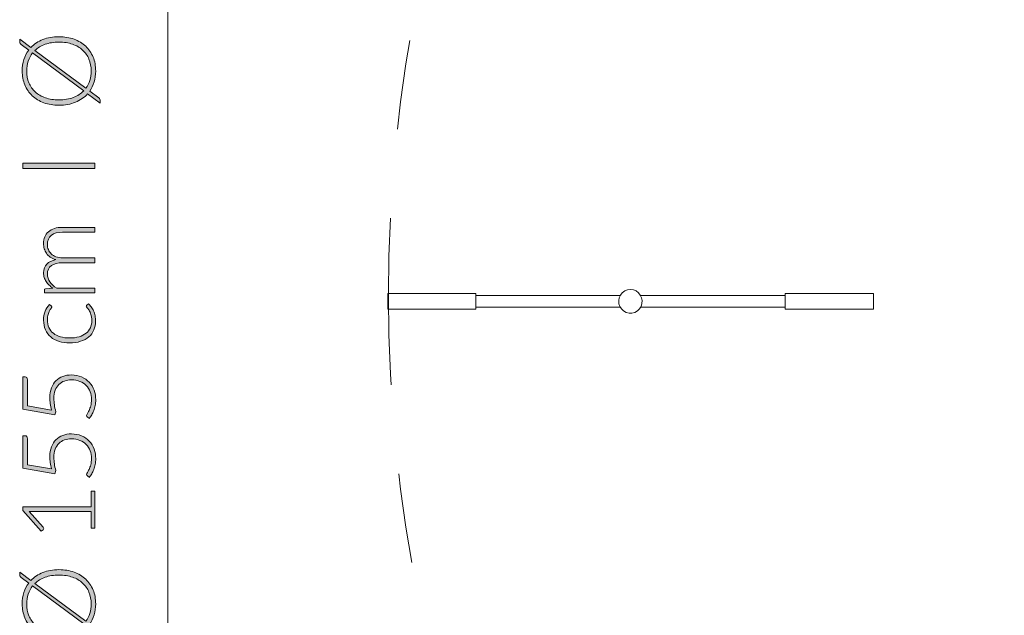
# Model space of a CAD drawing. Header units: inches. Extents: x 8 to 203, y -241 to -15.
# Tile 2 of 23: x 10 to 35, y -210 to -195. Entities that reach past the tile are written whole.
import ezdxf

# ---------------------------------------------------------------- set-up
doc = ezdxf.new("R2010")
doc.units = ezdxf.units.IN
doc.header["$MEASUREMENT"] = 0
doc.linetypes.add('AI-Linetype-4', pattern=[4.506413, 2.253206, -2.253206])
doc.layers.add('Capa 1', color=7, linetype='Continuous')

# ---------------------------------------------------------------- blocks, each defined once
blk = doc.blocks.new('block 5')
at = {"layer": 'Capa 1'}
h = blk.add_hatch(color=250, dxfattribs=at)
h.dxf.hatch_style = 2
edge = h.paths.add_edge_path()
edge.add_spline(control_points=[(10.874, -195.474), (11.014, -195.474), (11.141, -195.495), (11.254, -195.537), (11.368, -195.579), (11.466, -195.637), (11.547, -195.713), (11.627, -195.79), (11.69, -195.881), (11.733, -195.986), (11.777, -196.092), (11.799, -196.209), (11.799, -196.338), (11.799, -196.437), (11.786, -196.528), (11.76, -196.613), (11.734, -196.698), (11.697, -196.775), (11.648, -196.844), (11.648, -196.844), (11.874, -197.012), (11.874, -197.012), (11.888, -197.023), (11.899, -197.035), (11.905, -197.049), (11.911, -197.062), (11.915, -197.077), (11.915, -197.091), (11.915, -197.091), (11.915, -197.148), (11.915, -197.148), (11.915, -197.148), (11.596, -196.911), (11.596, -196.911), (11.514, -197.003), (11.412, -197.074), (11.29, -197.125), (11.169, -197.176), (11.03, -197.201), (10.874, -197.201), (10.735, -197.201), (10.608, -197.18), (10.494, -197.138), (10.38, -197.095), (10.283, -197.037), (10.202, -196.96), (10.121, -196.884), (10.059, -196.794), (10.015, -196.688), (9.97, -196.582), (9.948, -196.466), (9.948, -196.338), (9.948, -196.235), (9.962, -196.139), (9.991, -196.05), (10.019, -195.961), (10.061, -195.881), (10.114, -195.811), (10.114, -195.811), (9.924, -195.668), (9.924, -195.668), (9.91, -195.659), (9.9, -195.649), (9.894, -195.641), (9.888, -195.634), (9.885, -195.621), (9.885, -195.604), (9.885, -195.604), (9.885, -195.534), (9.885, -195.534), (9.885, -195.534), (10.17, -195.746), (10.17, -195.746), (10.252, -195.659), (10.352, -195.593), (10.47, -195.545), (10.589, -195.497), (10.724, -195.474), (10.874, -195.474)], knot_values=[0, 0, 0, 0, 1, 1, 1, 2, 2, 2, 3, 3, 3, 4, 4, 4, 5, 5, 5, 6, 6, 6, 7, 7, 7, 8, 8, 8, 9, 9, 9, 10, 10, 10, 11, 11, 11, 12, 12, 12, 13, 13, 13, 14, 14, 14, 15, 15, 15, 16, 16, 16, 17, 17, 17, 18, 18, 18, 19, 19, 19, 20, 20, 20, 21, 21, 21, 22, 22, 22, 23, 23, 23, 24, 24, 24, 25, 25, 25, 26, 26, 26, 26], degree=3, periodic=1)
edge = h.paths.add_edge_path()
edge.add_spline(control_points=[(10.874, -197.067), (11.01, -197.067), (11.131, -197.046), (11.235, -197.006), (11.34, -196.966), (11.427, -196.91), (11.497, -196.838), (11.497, -196.838), (10.211, -195.883), (10.211, -195.883), (10.162, -195.943), (10.125, -196.011), (10.099, -196.088), (10.073, -196.164), (10.061, -196.248), (10.061, -196.338), (10.061, -196.446), (10.079, -196.544), (10.116, -196.634), (10.153, -196.723), (10.207, -196.8), (10.277, -196.864), (10.347, -196.929), (10.432, -196.978), (10.533, -197.013), (10.634, -197.049), (10.747, -197.067), (10.874, -197.067)], knot_values=[0, 0, 0, 0, 1, 1, 1, 2, 2, 2, 3, 3, 3, 4, 4, 4, 5, 5, 5, 6, 6, 6, 7, 7, 7, 8, 8, 8, 9, 9, 9, 9], degree=3, periodic=1)
edge = h.paths.add_edge_path()
edge.add_spline(control_points=[(10.874, -195.61), (10.744, -195.61), (10.628, -195.628), (10.527, -195.665), (10.425, -195.701), (10.339, -195.753), (10.269, -195.82), (10.269, -195.82), (11.552, -196.774), (11.552, -196.774), (11.596, -196.715), (11.629, -196.649), (11.651, -196.576), (11.674, -196.503), (11.685, -196.423), (11.685, -196.338), (11.685, -196.229), (11.667, -196.129), (11.63, -196.04), (11.594, -195.95), (11.54, -195.874), (11.47, -195.81), (11.4, -195.746), (11.315, -195.697), (11.215, -195.662), (11.115, -195.627), (11.001, -195.61), (10.874, -195.61)], knot_values=[0, 0, 0, 0, 1, 1, 1, 2, 2, 2, 3, 3, 3, 4, 4, 4, 5, 5, 5, 6, 6, 6, 7, 7, 7, 8, 8, 8, 9, 9, 9, 9], degree=3, periodic=1)
h = blk.add_hatch(color=250, dxfattribs=at)
h.dxf.hatch_style = 2
h.paths.add_polyline_path([(11.78, -198.664), (11.78, -198.796), (9.968, -198.796), (9.968, -198.664)])
h = blk.add_hatch(color=250, dxfattribs=at)
h.dxf.hatch_style = 2
edge = h.paths.add_edge_path()
edge.add_spline(control_points=[(11.78, -201.931), (11.78, -201.931), (10.506, -201.931), (10.506, -201.931), (10.506, -201.931), (10.506, -201.864), (10.506, -201.864), (10.506, -201.842), (10.517, -201.829), (10.538, -201.825), (10.538, -201.825), (10.723, -201.814), (10.723, -201.814), (10.688, -201.79), (10.656, -201.763), (10.626, -201.734), (10.597, -201.707), (10.573, -201.677), (10.552, -201.644), (10.531, -201.612), (10.514, -201.578), (10.503, -201.542), (10.491, -201.506), (10.486, -201.468), (10.486, -201.427), (10.486, -201.334), (10.513, -201.26), (10.567, -201.205), (10.621, -201.149), (10.697, -201.112), (10.793, -201.092), (10.74, -201.076), (10.694, -201.055), (10.656, -201.028), (10.617, -201), (10.586, -200.968), (10.561, -200.932), (10.535, -200.897), (10.516, -200.857), (10.504, -200.815), (10.492, -200.773), (10.486, -200.73), (10.486, -200.686), (10.486, -200.622), (10.496, -200.566), (10.517, -200.516), (10.538, -200.465), (10.569, -200.423), (10.61, -200.387), (10.651, -200.352), (10.701, -200.325), (10.761, -200.306), (10.821, -200.287), (10.889, -200.278), (10.966, -200.278), (10.966, -200.278), (11.78, -200.278), (11.78, -200.278), (11.78, -200.278), (11.78, -200.399), (11.78, -200.399), (11.78, -200.399), (10.966, -200.399), (10.966, -200.399), (10.841, -200.399), (10.746, -200.426), (10.681, -200.48), (10.616, -200.533), (10.583, -200.611), (10.583, -200.711), (10.583, -200.755), (10.591, -200.797), (10.607, -200.838), (10.624, -200.879), (10.648, -200.915), (10.68, -200.946), (10.712, -200.977), (10.751, -201.001), (10.799, -201.02), (10.847, -201.038), (10.903, -201.048), (10.966, -201.048), (10.966, -201.048), (11.78, -201.048), (11.78, -201.048), (11.78, -201.048), (11.78, -201.169), (11.78, -201.169), (11.78, -201.169), (10.966, -201.169), (10.966, -201.169), (10.842, -201.169), (10.747, -201.194), (10.682, -201.243), (10.616, -201.293), (10.583, -201.364), (10.583, -201.46), (10.583, -201.528), (10.604, -201.593), (10.645, -201.652), (10.687, -201.71), (10.744, -201.763), (10.817, -201.809), (10.817, -201.809), (11.78, -201.809), (11.78, -201.809), (11.78, -201.809), (11.78, -201.931), (11.78, -201.931)], knot_values=[0, 0, 0, 0, 1, 1, 1, 2, 2, 2, 3, 3, 3, 4, 4, 4, 5, 5, 5, 6, 6, 6, 7, 7, 7, 8, 8, 8, 9, 9, 9, 10, 10, 10, 11, 11, 11, 12, 12, 12, 13, 13, 13, 14, 14, 14, 15, 15, 15, 16, 16, 16, 17, 17, 17, 18, 18, 18, 19, 19, 19, 20, 20, 20, 21, 21, 21, 22, 22, 22, 23, 23, 23, 24, 24, 24, 25, 25, 25, 26, 26, 26, 27, 27, 27, 28, 28, 28, 29, 29, 29, 30, 30, 30, 31, 31, 31, 32, 32, 32, 33, 33, 33, 34, 34, 34, 35, 35, 35, 36, 36, 36, 36], degree=3, periodic=1)
h = blk.add_hatch(color=250, dxfattribs=at)
h.dxf.hatch_style = 2
edge = h.paths.add_edge_path()
edge.add_spline(control_points=[(10.676, -202.257), (10.681, -202.262), (10.684, -202.266), (10.687, -202.269), (10.69, -202.273), (10.692, -202.279), (10.692, -202.285), (10.692, -202.294), (10.686, -202.306), (10.675, -202.321), (10.663, -202.335), (10.651, -202.355), (10.637, -202.38), (10.623, -202.405), (10.611, -202.436), (10.599, -202.473), (10.587, -202.51), (10.582, -202.555), (10.582, -202.608), (10.582, -202.681), (10.595, -202.747), (10.621, -202.803), (10.647, -202.86), (10.684, -202.908), (10.733, -202.946), (10.781, -202.986), (10.84, -203.015), (10.91, -203.035), (10.978, -203.056), (11.056, -203.066), (11.142, -203.066), (11.232, -203.066), (11.312, -203.056), (11.381, -203.035), (11.45, -203.014), (11.508, -202.984), (11.556, -202.946), (11.603, -202.908), (11.639, -202.861), (11.664, -202.807), (11.689, -202.751), (11.701, -202.692), (11.701, -202.625), (11.701, -202.563), (11.694, -202.512), (11.679, -202.47), (11.664, -202.429), (11.649, -202.395), (11.632, -202.368), (11.614, -202.341), (11.599, -202.319), (11.584, -202.304), (11.57, -202.288), (11.562, -202.275), (11.562, -202.266), (11.562, -202.255), (11.567, -202.246), (11.575, -202.24), (11.575, -202.24), (11.616, -202.207), (11.616, -202.207), (11.642, -202.227), (11.666, -202.252), (11.688, -202.282), (11.71, -202.311), (11.73, -202.345), (11.746, -202.383), (11.762, -202.42), (11.774, -202.461), (11.783, -202.505), (11.792, -202.549), (11.797, -202.595), (11.797, -202.643), (11.797, -202.724), (11.782, -202.798), (11.753, -202.864), (11.723, -202.932), (11.681, -202.989), (11.624, -203.037), (11.569, -203.086), (11.5, -203.124), (11.419, -203.15), (11.338, -203.177), (11.246, -203.19), (11.142, -203.19), (11.045, -203.19), (10.956, -203.178), (10.876, -203.152), (10.796, -203.126), (10.727, -203.089), (10.669, -203.04), (10.611, -202.991), (10.566, -202.931), (10.534, -202.86), (10.502, -202.788), (10.486, -202.707), (10.486, -202.614), (10.486, -202.532), (10.499, -202.458), (10.525, -202.393), (10.552, -202.329), (10.588, -202.273), (10.633, -202.225), (10.633, -202.225), (10.676, -202.257), (10.676, -202.257)], knot_values=[0, 0, 0, 0, 1, 1, 1, 2, 2, 2, 3, 3, 3, 4, 4, 4, 5, 5, 5, 6, 6, 6, 7, 7, 7, 8, 8, 8, 9, 9, 9, 10, 10, 10, 11, 11, 11, 12, 12, 12, 13, 13, 13, 14, 14, 14, 15, 15, 15, 16, 16, 16, 17, 17, 17, 18, 18, 18, 19, 19, 19, 20, 20, 20, 21, 21, 21, 22, 22, 22, 23, 23, 23, 24, 24, 24, 25, 25, 25, 26, 26, 26, 27, 27, 27, 28, 28, 28, 29, 29, 29, 30, 30, 30, 31, 31, 31, 32, 32, 32, 33, 33, 33, 34, 34, 34, 35, 35, 35, 35], degree=3, periodic=1)
h = blk.add_hatch(color=250, dxfattribs=at)
h.dxf.hatch_style = 2
edge = h.paths.add_edge_path()
edge.add_spline(control_points=[(10.021, -204.046), (10.038, -204.046), (10.052, -204.052), (10.064, -204.063), (10.076, -204.074), (10.081, -204.093), (10.081, -204.118), (10.081, -204.118), (10.081, -204.773), (10.081, -204.773), (10.081, -204.773), (10.685, -204.882), (10.685, -204.882), (10.671, -204.825), (10.661, -204.77), (10.654, -204.719), (10.648, -204.668), (10.644, -204.619), (10.644, -204.572), (10.644, -204.478), (10.658, -204.395), (10.685, -204.324), (10.712, -204.252), (10.749, -204.192), (10.798, -204.144), (10.846, -204.096), (10.903, -204.059), (10.97, -204.034), (11.036, -204.01), (11.109, -203.997), (11.187, -203.997), (11.283, -203.997), (11.368, -204.014), (11.444, -204.047), (11.52, -204.081), (11.584, -204.125), (11.637, -204.183), (11.69, -204.239), (11.73, -204.305), (11.758, -204.382), (11.787, -204.457), (11.8, -204.538), (11.8, -204.624), (11.8, -204.674), (11.796, -204.721), (11.787, -204.767), (11.778, -204.812), (11.766, -204.854), (11.751, -204.895), (11.736, -204.935), (11.719, -204.971), (11.7, -205.005), (11.68, -205.038), (11.66, -205.068), (11.639, -205.093), (11.639, -205.093), (11.589, -205.058), (11.589, -205.058), (11.577, -205.049), (11.57, -205.036), (11.57, -205.02), (11.57, -205.009), (11.577, -204.993), (11.589, -204.972), (11.602, -204.951), (11.616, -204.925), (11.632, -204.892), (11.647, -204.858), (11.661, -204.82), (11.674, -204.775), (11.687, -204.73), (11.693, -204.678), (11.693, -204.618), (11.693, -204.548), (11.682, -204.483), (11.659, -204.422), (11.636, -204.362), (11.604, -204.309), (11.561, -204.265), (11.519, -204.219), (11.466, -204.185), (11.403, -204.159), (11.34, -204.134), (11.269, -204.121), (11.19, -204.121), (11.125, -204.121), (11.065, -204.131), (11.011, -204.15), (10.956, -204.169), (10.909, -204.198), (10.87, -204.237), (10.832, -204.276), (10.801, -204.325), (10.78, -204.384), (10.758, -204.444), (10.747, -204.514), (10.747, -204.594), (10.747, -204.643), (10.751, -204.694), (10.758, -204.749), (10.766, -204.803), (10.778, -204.861), (10.796, -204.923), (10.796, -204.923), (10.771, -205.002), (10.771, -205.002), (10.771, -205.002), (9.968, -204.861), (9.968, -204.861), (9.968, -204.861), (9.968, -204.046), (9.968, -204.046), (9.968, -204.046), (10.021, -204.046), (10.021, -204.046)], knot_values=[0, 0, 0, 0, 1, 1, 1, 2, 2, 2, 3, 3, 3, 4, 4, 4, 5, 5, 5, 6, 6, 6, 7, 7, 7, 8, 8, 8, 9, 9, 9, 10, 10, 10, 11, 11, 11, 12, 12, 12, 13, 13, 13, 14, 14, 14, 15, 15, 15, 16, 16, 16, 17, 17, 17, 18, 18, 18, 19, 19, 19, 20, 20, 20, 21, 21, 21, 22, 22, 22, 23, 23, 23, 24, 24, 24, 25, 25, 25, 26, 26, 26, 27, 27, 27, 28, 28, 28, 29, 29, 29, 30, 30, 30, 31, 31, 31, 32, 32, 32, 33, 33, 33, 34, 34, 34, 35, 35, 35, 36, 36, 36, 37, 37, 37, 38, 38, 38, 38], degree=3, periodic=1)
h = blk.add_hatch(color=250, dxfattribs=at)
h.dxf.hatch_style = 2
edge = h.paths.add_edge_path()
edge.add_spline(control_points=[(10.021, -205.531), (10.038, -205.531), (10.052, -205.537), (10.064, -205.548), (10.076, -205.56), (10.081, -205.578), (10.081, -205.603), (10.081, -205.603), (10.081, -206.259), (10.081, -206.259), (10.081, -206.259), (10.685, -206.367), (10.685, -206.367), (10.671, -206.31), (10.661, -206.256), (10.654, -206.205), (10.648, -206.153), (10.644, -206.104), (10.644, -206.057), (10.644, -205.964), (10.658, -205.88), (10.685, -205.809), (10.712, -205.737), (10.749, -205.677), (10.798, -205.629), (10.846, -205.581), (10.903, -205.544), (10.97, -205.519), (11.036, -205.495), (11.109, -205.483), (11.187, -205.483), (11.283, -205.483), (11.368, -205.499), (11.444, -205.532), (11.52, -205.565), (11.584, -205.611), (11.637, -205.667), (11.69, -205.724), (11.73, -205.791), (11.758, -205.867), (11.787, -205.942), (11.8, -206.023), (11.8, -206.108), (11.8, -206.159), (11.796, -206.207), (11.787, -206.252), (11.778, -206.297), (11.766, -206.34), (11.751, -206.38), (11.736, -206.42), (11.719, -206.457), (11.7, -206.49), (11.68, -206.523), (11.66, -206.553), (11.639, -206.578), (11.639, -206.578), (11.589, -206.542), (11.589, -206.542), (11.577, -206.534), (11.57, -206.522), (11.57, -206.505), (11.57, -206.494), (11.577, -206.478), (11.589, -206.458), (11.602, -206.436), (11.616, -206.409), (11.632, -206.377), (11.647, -206.344), (11.661, -206.305), (11.674, -206.26), (11.687, -206.215), (11.693, -206.163), (11.693, -206.104), (11.693, -206.033), (11.682, -205.968), (11.659, -205.908), (11.636, -205.847), (11.604, -205.794), (11.561, -205.749), (11.519, -205.705), (11.466, -205.669), (11.403, -205.645), (11.34, -205.619), (11.269, -205.607), (11.19, -205.607), (11.125, -205.607), (11.065, -205.616), (11.011, -205.636), (10.956, -205.655), (10.909, -205.684), (10.87, -205.722), (10.832, -205.761), (10.801, -205.811), (10.78, -205.87), (10.758, -205.929), (10.747, -205.999), (10.747, -206.079), (10.747, -206.128), (10.751, -206.179), (10.758, -206.234), (10.766, -206.289), (10.778, -206.347), (10.796, -206.408), (10.796, -206.408), (10.771, -206.487), (10.771, -206.487), (10.771, -206.487), (9.968, -206.345), (9.968, -206.345), (9.968, -206.345), (9.968, -205.531), (9.968, -205.531), (9.968, -205.531), (10.021, -205.531), (10.021, -205.531)], knot_values=[0, 0, 0, 0, 1, 1, 1, 2, 2, 2, 3, 3, 3, 4, 4, 4, 5, 5, 5, 6, 6, 6, 7, 7, 7, 8, 8, 8, 9, 9, 9, 10, 10, 10, 11, 11, 11, 12, 12, 12, 13, 13, 13, 14, 14, 14, 15, 15, 15, 16, 16, 16, 17, 17, 17, 18, 18, 18, 19, 19, 19, 20, 20, 20, 21, 21, 21, 22, 22, 22, 23, 23, 23, 24, 24, 24, 25, 25, 25, 26, 26, 26, 27, 27, 27, 28, 28, 28, 29, 29, 29, 30, 30, 30, 31, 31, 31, 32, 32, 32, 33, 33, 33, 34, 34, 34, 35, 35, 35, 36, 36, 36, 37, 37, 37, 38, 38, 38, 38], degree=3, periodic=1)
h = blk.add_hatch(color=250, dxfattribs=at)
h.dxf.hatch_style = 2
edge = h.paths.add_edge_path()
edge.add_spline(control_points=[(11.687, -207.858), (11.687, -207.858), (11.687, -207.442), (11.687, -207.442), (11.687, -207.442), (10.216, -207.442), (10.216, -207.442), (10.187, -207.442), (10.156, -207.44), (10.123, -207.437), (10.123, -207.437), (10.478, -207.837), (10.478, -207.837), (10.486, -207.845), (10.49, -207.856), (10.49, -207.867), (10.49, -207.882), (10.485, -207.894), (10.474, -207.901), (10.474, -207.901), (10.423, -207.938), (10.423, -207.938), (10.423, -207.938), (9.961, -207.415), (9.961, -207.415), (9.961, -207.415), (9.961, -207.32), (9.961, -207.32), (9.961, -207.32), (11.687, -207.32), (11.687, -207.32), (11.687, -207.32), (11.687, -206.924), (11.687, -206.924), (11.687, -206.924), (11.78, -206.924), (11.78, -206.924), (11.78, -206.924), (11.78, -207.858), (11.78, -207.858), (11.78, -207.858), (11.687, -207.858), (11.687, -207.858)], knot_values=[0, 0, 0, 0, 1, 1, 1, 2, 2, 2, 3, 3, 3, 4, 4, 4, 5, 5, 5, 6, 6, 6, 7, 7, 7, 8, 8, 8, 9, 9, 9, 10, 10, 10, 11, 11, 11, 12, 12, 12, 13, 13, 13, 14, 14, 14, 14], degree=3, periodic=1)
h = blk.add_hatch(color=250, dxfattribs=at)
h.dxf.hatch_style = 2
edge = h.paths.add_edge_path()
edge.add_spline(control_points=[(10.874, -208.904), (11.014, -208.904), (11.141, -208.926), (11.254, -208.967), (11.368, -209.009), (11.466, -209.068), (11.547, -209.144), (11.627, -209.22), (11.69, -209.311), (11.733, -209.417), (11.777, -209.522), (11.799, -209.64), (11.799, -209.769), (11.799, -209.867), (11.786, -209.959), (11.76, -210.043), (11.734, -210.129), (11.697, -210.205), (11.648, -210.275), (11.648, -210.275), (11.874, -210.442), (11.874, -210.442), (11.888, -210.453), (11.899, -210.466), (11.905, -210.479), (11.911, -210.493), (11.915, -210.507), (11.915, -210.522), (11.915, -210.522), (11.915, -210.578), (11.915, -210.578), (11.915, -210.578), (11.596, -210.341), (11.596, -210.341), (11.514, -210.433), (11.412, -210.505), (11.29, -210.556), (11.169, -210.606), (11.03, -210.632), (10.874, -210.632), (10.735, -210.632), (10.608, -210.611), (10.494, -210.568), (10.38, -210.526), (10.283, -210.467), (10.202, -210.391), (10.121, -210.316), (10.059, -210.225), (10.015, -210.118), (9.97, -210.012), (9.948, -209.896), (9.948, -209.769), (9.948, -209.666), (9.962, -209.569), (9.991, -209.481), (10.019, -209.392), (10.061, -209.312), (10.114, -209.241), (10.114, -209.241), (9.924, -209.099), (9.924, -209.099), (9.91, -209.089), (9.9, -209.08), (9.894, -209.073), (9.888, -209.065), (9.885, -209.053), (9.885, -209.035), (9.885, -209.035), (9.885, -208.965), (9.885, -208.965), (9.885, -208.965), (10.17, -209.176), (10.17, -209.176), (10.252, -209.09), (10.352, -209.023), (10.47, -208.976), (10.589, -208.929), (10.724, -208.904), (10.874, -208.904)], knot_values=[0, 0, 0, 0, 1, 1, 1, 2, 2, 2, 3, 3, 3, 4, 4, 4, 5, 5, 5, 6, 6, 6, 7, 7, 7, 8, 8, 8, 9, 9, 9, 10, 10, 10, 11, 11, 11, 12, 12, 12, 13, 13, 13, 14, 14, 14, 15, 15, 15, 16, 16, 16, 17, 17, 17, 18, 18, 18, 19, 19, 19, 20, 20, 20, 21, 21, 21, 22, 22, 22, 23, 23, 23, 24, 24, 24, 25, 25, 25, 26, 26, 26, 26], degree=3, periodic=1)
edge = h.paths.add_edge_path()
edge.add_spline(control_points=[(10.874, -210.497), (11.01, -210.497), (11.131, -210.477), (11.235, -210.437), (11.34, -210.397), (11.427, -210.341), (11.497, -210.268), (11.497, -210.268), (10.211, -209.313), (10.211, -209.313), (10.162, -209.374), (10.125, -209.443), (10.099, -209.518), (10.073, -209.595), (10.061, -209.678), (10.061, -209.769), (10.061, -209.877), (10.079, -209.975), (10.116, -210.064), (10.153, -210.154), (10.207, -210.23), (10.277, -210.295), (10.347, -210.359), (10.432, -210.409), (10.533, -210.444), (10.634, -210.479), (10.747, -210.497), (10.874, -210.497)], knot_values=[0, 0, 0, 0, 1, 1, 1, 2, 2, 2, 3, 3, 3, 4, 4, 4, 5, 5, 5, 6, 6, 6, 7, 7, 7, 8, 8, 8, 9, 9, 9, 9], degree=3, periodic=1)
edge = h.paths.add_edge_path()
edge.add_spline(control_points=[(10.874, -209.04), (10.744, -209.04), (10.628, -209.059), (10.527, -209.095), (10.425, -209.132), (10.339, -209.184), (10.269, -209.25), (10.269, -209.25), (11.552, -210.205), (11.552, -210.205), (11.596, -210.145), (11.629, -210.079), (11.651, -210.006), (11.674, -209.934), (11.685, -209.855), (11.685, -209.769), (11.685, -209.66), (11.667, -209.56), (11.63, -209.471), (11.594, -209.381), (11.54, -209.305), (11.47, -209.241), (11.4, -209.177), (11.315, -209.128), (11.215, -209.093), (11.115, -209.058), (11.001, -209.04), (10.874, -209.04)], knot_values=[0, 0, 0, 0, 1, 1, 1, 2, 2, 2, 3, 3, 3, 4, 4, 4, 5, 5, 5, 6, 6, 6, 7, 7, 7, 8, 8, 8, 9, 9, 9, 9], degree=3, periodic=1)
at = {"layer": 'Capa 1', "lineweight": 0}
blk.add_lwpolyline([(11.78, -198.664), (11.78, -198.796), (9.968, -198.796), (9.968, -198.664), (11.78, -198.664)], dxfattribs=at)
for points, knots in [([(10.874, -195.474), (11.014, -195.474), (11.141, -195.495), (11.254, -195.537), (11.368, -195.579), (11.466, -195.637), (11.547, -195.713), (11.627, -195.79), (11.69, -195.881), (11.733, -195.986), (11.777, -196.092), (11.799, -196.209), (11.799, -196.338), (11.799, -196.437), (11.786, -196.528), (11.76, -196.613), (11.734, -196.698), (11.697, -196.775), (11.648, -196.844), (11.648, -196.844), (11.874, -197.012), (11.874, -197.012), (11.888, -197.023), (11.899, -197.035), (11.905, -197.049), (11.911, -197.062), (11.915, -197.077), (11.915, -197.091), (11.915, -197.091), (11.915, -197.148), (11.915, -197.148), (11.915, -197.148), (11.596, -196.911), (11.596, -196.911), (11.514, -197.003), (11.412, -197.074), (11.29, -197.125), (11.169, -197.176), (11.03, -197.201), (10.874, -197.201), (10.735, -197.201), (10.608, -197.18), (10.494, -197.138), (10.38, -197.095), (10.283, -197.037), (10.202, -196.96), (10.121, -196.884), (10.059, -196.794), (10.015, -196.688), (9.97, -196.582), (9.948, -196.466), (9.948, -196.338), (9.948, -196.235), (9.962, -196.139), (9.991, -196.05), (10.019, -195.961), (10.061, -195.881), (10.114, -195.811), (10.114, -195.811), (9.924, -195.668), (9.924, -195.668), (9.91, -195.659), (9.9, -195.649), (9.894, -195.641), (9.888, -195.634), (9.885, -195.621), (9.885, -195.604), (9.885, -195.604), (9.885, -195.534), (9.885, -195.534), (9.885, -195.534), (10.17, -195.746), (10.17, -195.746), (10.252, -195.659), (10.352, -195.593), (10.47, -195.545), (10.589, -195.497), (10.724, -195.474), (10.874, -195.474)], [0, 0, 0, 0, 1, 1, 1, 2, 2, 2, 3, 3, 3, 4, 4, 4, 5, 5, 5, 6, 6, 6, 7, 7, 7, 8, 8, 8, 9, 9, 9, 10, 10, 10, 11, 11, 11, 12, 12, 12, 13, 13, 13, 14, 14, 14, 15, 15, 15, 16, 16, 16, 17, 17, 17, 18, 18, 18, 19, 19, 19, 20, 20, 20, 21, 21, 21, 22, 22, 22, 23, 23, 23, 24, 24, 24, 25, 25, 25, 26, 26, 26, 26]), ([(10.874, -195.61), (10.744, -195.61), (10.628, -195.628), (10.527, -195.665), (10.425, -195.701), (10.339, -195.753), (10.269, -195.82), (10.269, -195.82), (11.552, -196.774), (11.552, -196.774), (11.596, -196.715), (11.629, -196.649), (11.651, -196.576), (11.674, -196.503), (11.685, -196.423), (11.685, -196.338), (11.685, -196.229), (11.667, -196.129), (11.63, -196.04), (11.594, -195.95), (11.54, -195.874), (11.47, -195.81), (11.4, -195.746), (11.315, -195.697), (11.215, -195.662), (11.115, -195.627), (11.001, -195.61), (10.874, -195.61)], [0, 0, 0, 0, 1, 1, 1, 2, 2, 2, 3, 3, 3, 4, 4, 4, 5, 5, 5, 6, 6, 6, 7, 7, 7, 8, 8, 8, 9, 9, 9, 9]), ([(10.874, -197.067), (11.01, -197.067), (11.131, -197.046), (11.235, -197.006), (11.34, -196.966), (11.427, -196.91), (11.497, -196.838), (11.497, -196.838), (10.211, -195.883), (10.211, -195.883), (10.162, -195.943), (10.125, -196.011), (10.099, -196.088), (10.073, -196.164), (10.061, -196.248), (10.061, -196.338), (10.061, -196.446), (10.079, -196.544), (10.116, -196.634), (10.153, -196.723), (10.207, -196.8), (10.277, -196.864), (10.347, -196.929), (10.432, -196.978), (10.533, -197.013), (10.634, -197.049), (10.747, -197.067), (10.874, -197.067)], [0, 0, 0, 0, 1, 1, 1, 2, 2, 2, 3, 3, 3, 4, 4, 4, 5, 5, 5, 6, 6, 6, 7, 7, 7, 8, 8, 8, 9, 9, 9, 9]), ([(11.78, -201.931), (11.78, -201.931), (10.506, -201.931), (10.506, -201.931), (10.506, -201.931), (10.506, -201.864), (10.506, -201.864), (10.506, -201.842), (10.517, -201.829), (10.538, -201.825), (10.538, -201.825), (10.723, -201.814), (10.723, -201.814), (10.688, -201.79), (10.656, -201.763), (10.626, -201.734), (10.597, -201.707), (10.573, -201.677), (10.552, -201.644), (10.531, -201.612), (10.514, -201.578), (10.503, -201.542), (10.491, -201.506), (10.486, -201.468), (10.486, -201.427), (10.486, -201.334), (10.513, -201.26), (10.567, -201.205), (10.621, -201.149), (10.697, -201.112), (10.793, -201.092), (10.74, -201.076), (10.694, -201.055), (10.656, -201.028), (10.617, -201), (10.586, -200.968), (10.561, -200.932), (10.535, -200.897), (10.516, -200.857), (10.504, -200.815), (10.492, -200.773), (10.486, -200.73), (10.486, -200.686), (10.486, -200.622), (10.496, -200.566), (10.517, -200.516), (10.538, -200.465), (10.569, -200.423), (10.61, -200.387), (10.651, -200.352), (10.701, -200.325), (10.761, -200.306), (10.821, -200.287), (10.889, -200.278), (10.966, -200.278), (10.966, -200.278), (11.78, -200.278), (11.78, -200.278), (11.78, -200.278), (11.78, -200.399), (11.78, -200.399), (11.78, -200.399), (10.966, -200.399), (10.966, -200.399), (10.841, -200.399), (10.746, -200.426), (10.681, -200.48), (10.616, -200.533), (10.583, -200.611), (10.583, -200.711), (10.583, -200.755), (10.591, -200.797), (10.607, -200.838), (10.624, -200.879), (10.648, -200.915), (10.68, -200.946), (10.712, -200.977), (10.751, -201.001), (10.799, -201.02), (10.847, -201.038), (10.903, -201.048), (10.966, -201.048), (10.966, -201.048), (11.78, -201.048), (11.78, -201.048), (11.78, -201.048), (11.78, -201.169), (11.78, -201.169), (11.78, -201.169), (10.966, -201.169), (10.966, -201.169), (10.842, -201.169), (10.747, -201.194), (10.682, -201.243), (10.616, -201.293), (10.583, -201.364), (10.583, -201.46), (10.583, -201.528), (10.604, -201.593), (10.645, -201.652), (10.687, -201.71), (10.744, -201.763), (10.817, -201.809), (10.817, -201.809), (11.78, -201.809), (11.78, -201.809), (11.78, -201.809), (11.78, -201.931), (11.78, -201.931)], [0, 0, 0, 0, 1, 1, 1, 2, 2, 2, 3, 3, 3, 4, 4, 4, 5, 5, 5, 6, 6, 6, 7, 7, 7, 8, 8, 8, 9, 9, 9, 10, 10, 10, 11, 11, 11, 12, 12, 12, 13, 13, 13, 14, 14, 14, 15, 15, 15, 16, 16, 16, 17, 17, 17, 18, 18, 18, 19, 19, 19, 20, 20, 20, 21, 21, 21, 22, 22, 22, 23, 23, 23, 24, 24, 24, 25, 25, 25, 26, 26, 26, 27, 27, 27, 28, 28, 28, 29, 29, 29, 30, 30, 30, 31, 31, 31, 32, 32, 32, 33, 33, 33, 34, 34, 34, 35, 35, 35, 36, 36, 36, 36]), ([(10.676, -202.257), (10.681, -202.262), (10.684, -202.266), (10.687, -202.269), (10.69, -202.273), (10.692, -202.279), (10.692, -202.285), (10.692, -202.294), (10.686, -202.306), (10.675, -202.321), (10.663, -202.335), (10.651, -202.355), (10.637, -202.38), (10.623, -202.405), (10.611, -202.436), (10.599, -202.473), (10.587, -202.51), (10.582, -202.555), (10.582, -202.608), (10.582, -202.681), (10.595, -202.747), (10.621, -202.803), (10.647, -202.86), (10.684, -202.908), (10.733, -202.946), (10.781, -202.986), (10.84, -203.015), (10.91, -203.035), (10.978, -203.056), (11.056, -203.066), (11.142, -203.066), (11.232, -203.066), (11.312, -203.056), (11.381, -203.035), (11.45, -203.014), (11.508, -202.984), (11.556, -202.946), (11.603, -202.908), (11.639, -202.861), (11.664, -202.807), (11.689, -202.751), (11.701, -202.692), (11.701, -202.625), (11.701, -202.563), (11.694, -202.512), (11.679, -202.47), (11.664, -202.429), (11.649, -202.395), (11.632, -202.368), (11.614, -202.341), (11.599, -202.319), (11.584, -202.304), (11.57, -202.288), (11.562, -202.275), (11.562, -202.266), (11.562, -202.255), (11.567, -202.246), (11.575, -202.24), (11.575, -202.24), (11.616, -202.207), (11.616, -202.207), (11.642, -202.227), (11.666, -202.252), (11.688, -202.282), (11.71, -202.311), (11.73, -202.345), (11.746, -202.383), (11.762, -202.42), (11.774, -202.461), (11.783, -202.505), (11.792, -202.549), (11.797, -202.595), (11.797, -202.643), (11.797, -202.724), (11.782, -202.798), (11.753, -202.864), (11.723, -202.932), (11.681, -202.989), (11.624, -203.037), (11.569, -203.086), (11.5, -203.124), (11.419, -203.15), (11.338, -203.177), (11.246, -203.19), (11.142, -203.19), (11.045, -203.19), (10.956, -203.178), (10.876, -203.152), (10.796, -203.126), (10.727, -203.089), (10.669, -203.04), (10.611, -202.991), (10.566, -202.931), (10.534, -202.86), (10.502, -202.788), (10.486, -202.707), (10.486, -202.614), (10.486, -202.532), (10.499, -202.458), (10.525, -202.393), (10.552, -202.329), (10.588, -202.273), (10.633, -202.225), (10.633, -202.225), (10.676, -202.257), (10.676, -202.257)], [0, 0, 0, 0, 1, 1, 1, 2, 2, 2, 3, 3, 3, 4, 4, 4, 5, 5, 5, 6, 6, 6, 7, 7, 7, 8, 8, 8, 9, 9, 9, 10, 10, 10, 11, 11, 11, 12, 12, 12, 13, 13, 13, 14, 14, 14, 15, 15, 15, 16, 16, 16, 17, 17, 17, 18, 18, 18, 19, 19, 19, 20, 20, 20, 21, 21, 21, 22, 22, 22, 23, 23, 23, 24, 24, 24, 25, 25, 25, 26, 26, 26, 27, 27, 27, 28, 28, 28, 29, 29, 29, 30, 30, 30, 31, 31, 31, 32, 32, 32, 33, 33, 33, 34, 34, 34, 35, 35, 35, 35]), ([(10.021, -204.046), (10.038, -204.046), (10.052, -204.052), (10.064, -204.063), (10.076, -204.074), (10.081, -204.093), (10.081, -204.118), (10.081, -204.118), (10.081, -204.773), (10.081, -204.773), (10.081, -204.773), (10.685, -204.882), (10.685, -204.882), (10.671, -204.825), (10.661, -204.77), (10.654, -204.719), (10.648, -204.668), (10.644, -204.619), (10.644, -204.572), (10.644, -204.478), (10.658, -204.395), (10.685, -204.324), (10.712, -204.252), (10.749, -204.192), (10.798, -204.144), (10.846, -204.096), (10.903, -204.059), (10.97, -204.034), (11.036, -204.01), (11.109, -203.997), (11.187, -203.997), (11.283, -203.997), (11.368, -204.014), (11.444, -204.047), (11.52, -204.081), (11.584, -204.125), (11.637, -204.183), (11.69, -204.239), (11.73, -204.305), (11.758, -204.382), (11.787, -204.457), (11.8, -204.538), (11.8, -204.624), (11.8, -204.674), (11.796, -204.721), (11.787, -204.767), (11.778, -204.812), (11.766, -204.854), (11.751, -204.895), (11.736, -204.935), (11.719, -204.971), (11.7, -205.005), (11.68, -205.038), (11.66, -205.068), (11.639, -205.093), (11.639, -205.093), (11.589, -205.058), (11.589, -205.058), (11.577, -205.049), (11.57, -205.036), (11.57, -205.02), (11.57, -205.009), (11.577, -204.993), (11.589, -204.972), (11.602, -204.951), (11.616, -204.925), (11.632, -204.892), (11.647, -204.858), (11.661, -204.82), (11.674, -204.775), (11.687, -204.73), (11.693, -204.678), (11.693, -204.618), (11.693, -204.548), (11.682, -204.483), (11.659, -204.422), (11.636, -204.362), (11.604, -204.309), (11.561, -204.265), (11.519, -204.219), (11.466, -204.185), (11.403, -204.159), (11.34, -204.134), (11.269, -204.121), (11.19, -204.121), (11.125, -204.121), (11.065, -204.131), (11.011, -204.15), (10.956, -204.169), (10.909, -204.198), (10.87, -204.237), (10.832, -204.276), (10.801, -204.325), (10.78, -204.384), (10.758, -204.444), (10.747, -204.514), (10.747, -204.594), (10.747, -204.643), (10.751, -204.694), (10.758, -204.749), (10.766, -204.803), (10.778, -204.861), (10.796, -204.923), (10.796, -204.923), (10.771, -205.002), (10.771, -205.002), (10.771, -205.002), (9.968, -204.861), (9.968, -204.861), (9.968, -204.861), (9.968, -204.046), (9.968, -204.046), (9.968, -204.046), (10.021, -204.046), (10.021, -204.046)], [0, 0, 0, 0, 1, 1, 1, 2, 2, 2, 3, 3, 3, 4, 4, 4, 5, 5, 5, 6, 6, 6, 7, 7, 7, 8, 8, 8, 9, 9, 9, 10, 10, 10, 11, 11, 11, 12, 12, 12, 13, 13, 13, 14, 14, 14, 15, 15, 15, 16, 16, 16, 17, 17, 17, 18, 18, 18, 19, 19, 19, 20, 20, 20, 21, 21, 21, 22, 22, 22, 23, 23, 23, 24, 24, 24, 25, 25, 25, 26, 26, 26, 27, 27, 27, 28, 28, 28, 29, 29, 29, 30, 30, 30, 31, 31, 31, 32, 32, 32, 33, 33, 33, 34, 34, 34, 35, 35, 35, 36, 36, 36, 37, 37, 37, 38, 38, 38, 38]), ([(10.021, -205.531), (10.038, -205.531), (10.052, -205.537), (10.064, -205.548), (10.076, -205.56), (10.081, -205.578), (10.081, -205.603), (10.081, -205.603), (10.081, -206.259), (10.081, -206.259), (10.081, -206.259), (10.685, -206.367), (10.685, -206.367), (10.671, -206.31), (10.661, -206.256), (10.654, -206.205), (10.648, -206.153), (10.644, -206.104), (10.644, -206.057), (10.644, -205.964), (10.658, -205.88), (10.685, -205.809), (10.712, -205.737), (10.749, -205.677), (10.798, -205.629), (10.846, -205.581), (10.903, -205.544), (10.97, -205.519), (11.036, -205.495), (11.109, -205.483), (11.187, -205.483), (11.283, -205.483), (11.368, -205.499), (11.444, -205.532), (11.52, -205.565), (11.584, -205.611), (11.637, -205.667), (11.69, -205.724), (11.73, -205.791), (11.758, -205.867), (11.787, -205.942), (11.8, -206.023), (11.8, -206.108), (11.8, -206.159), (11.796, -206.207), (11.787, -206.252), (11.778, -206.297), (11.766, -206.34), (11.751, -206.38), (11.736, -206.42), (11.719, -206.457), (11.7, -206.49), (11.68, -206.523), (11.66, -206.553), (11.639, -206.578), (11.639, -206.578), (11.589, -206.542), (11.589, -206.542), (11.577, -206.534), (11.57, -206.522), (11.57, -206.505), (11.57, -206.494), (11.577, -206.478), (11.589, -206.458), (11.602, -206.436), (11.616, -206.409), (11.632, -206.377), (11.647, -206.344), (11.661, -206.305), (11.674, -206.26), (11.687, -206.215), (11.693, -206.163), (11.693, -206.104), (11.693, -206.033), (11.682, -205.968), (11.659, -205.908), (11.636, -205.847), (11.604, -205.794), (11.561, -205.749), (11.519, -205.705), (11.466, -205.669), (11.403, -205.645), (11.34, -205.619), (11.269, -205.607), (11.19, -205.607), (11.125, -205.607), (11.065, -205.616), (11.011, -205.636), (10.956, -205.655), (10.909, -205.684), (10.87, -205.722), (10.832, -205.761), (10.801, -205.811), (10.78, -205.87), (10.758, -205.929), (10.747, -205.999), (10.747, -206.079), (10.747, -206.128), (10.751, -206.179), (10.758, -206.234), (10.766, -206.289), (10.778, -206.347), (10.796, -206.408), (10.796, -206.408), (10.771, -206.487), (10.771, -206.487), (10.771, -206.487), (9.968, -206.345), (9.968, -206.345), (9.968, -206.345), (9.968, -205.531), (9.968, -205.531), (9.968, -205.531), (10.021, -205.531), (10.021, -205.531)], [0, 0, 0, 0, 1, 1, 1, 2, 2, 2, 3, 3, 3, 4, 4, 4, 5, 5, 5, 6, 6, 6, 7, 7, 7, 8, 8, 8, 9, 9, 9, 10, 10, 10, 11, 11, 11, 12, 12, 12, 13, 13, 13, 14, 14, 14, 15, 15, 15, 16, 16, 16, 17, 17, 17, 18, 18, 18, 19, 19, 19, 20, 20, 20, 21, 21, 21, 22, 22, 22, 23, 23, 23, 24, 24, 24, 25, 25, 25, 26, 26, 26, 27, 27, 27, 28, 28, 28, 29, 29, 29, 30, 30, 30, 31, 31, 31, 32, 32, 32, 33, 33, 33, 34, 34, 34, 35, 35, 35, 36, 36, 36, 37, 37, 37, 38, 38, 38, 38]), ([(11.687, -207.858), (11.687, -207.858), (11.687, -207.442), (11.687, -207.442), (11.687, -207.442), (10.216, -207.442), (10.216, -207.442), (10.187, -207.442), (10.156, -207.44), (10.123, -207.437), (10.123, -207.437), (10.478, -207.837), (10.478, -207.837), (10.486, -207.845), (10.49, -207.856), (10.49, -207.867), (10.49, -207.882), (10.485, -207.894), (10.474, -207.901), (10.474, -207.901), (10.423, -207.938), (10.423, -207.938), (10.423, -207.938), (9.961, -207.415), (9.961, -207.415), (9.961, -207.415), (9.961, -207.32), (9.961, -207.32), (9.961, -207.32), (11.687, -207.32), (11.687, -207.32), (11.687, -207.32), (11.687, -206.924), (11.687, -206.924), (11.687, -206.924), (11.78, -206.924), (11.78, -206.924), (11.78, -206.924), (11.78, -207.858), (11.78, -207.858), (11.78, -207.858), (11.687, -207.858), (11.687, -207.858)], [0, 0, 0, 0, 1, 1, 1, 2, 2, 2, 3, 3, 3, 4, 4, 4, 5, 5, 5, 6, 6, 6, 7, 7, 7, 8, 8, 8, 9, 9, 9, 10, 10, 10, 11, 11, 11, 12, 12, 12, 13, 13, 13, 14, 14, 14, 14]), ([(10.874, -208.904), (11.014, -208.904), (11.141, -208.926), (11.254, -208.967), (11.368, -209.009), (11.466, -209.068), (11.547, -209.144), (11.627, -209.22), (11.69, -209.311), (11.733, -209.417), (11.777, -209.522), (11.799, -209.64), (11.799, -209.769), (11.799, -209.867), (11.786, -209.959), (11.76, -210.043), (11.734, -210.129), (11.697, -210.205), (11.648, -210.275), (11.648, -210.275), (11.874, -210.442), (11.874, -210.442), (11.888, -210.453), (11.899, -210.466), (11.905, -210.479), (11.911, -210.493), (11.915, -210.507), (11.915, -210.522), (11.915, -210.522), (11.915, -210.578), (11.915, -210.578), (11.915, -210.578), (11.596, -210.341), (11.596, -210.341), (11.514, -210.433), (11.412, -210.505), (11.29, -210.556), (11.169, -210.606), (11.03, -210.632), (10.874, -210.632), (10.735, -210.632), (10.608, -210.611), (10.494, -210.568), (10.38, -210.526), (10.283, -210.467), (10.202, -210.391), (10.121, -210.316), (10.059, -210.225), (10.015, -210.118), (9.97, -210.012), (9.948, -209.896), (9.948, -209.769), (9.948, -209.666), (9.962, -209.569), (9.991, -209.481), (10.019, -209.392), (10.061, -209.312), (10.114, -209.241), (10.114, -209.241), (9.924, -209.099), (9.924, -209.099), (9.91, -209.089), (9.9, -209.08), (9.894, -209.073), (9.888, -209.065), (9.885, -209.053), (9.885, -209.035), (9.885, -209.035), (9.885, -208.965), (9.885, -208.965), (9.885, -208.965), (10.17, -209.176), (10.17, -209.176), (10.252, -209.09), (10.352, -209.023), (10.47, -208.976), (10.589, -208.929), (10.724, -208.904), (10.874, -208.904)], [0, 0, 0, 0, 1, 1, 1, 2, 2, 2, 3, 3, 3, 4, 4, 4, 5, 5, 5, 6, 6, 6, 7, 7, 7, 8, 8, 8, 9, 9, 9, 10, 10, 10, 11, 11, 11, 12, 12, 12, 13, 13, 13, 14, 14, 14, 15, 15, 15, 16, 16, 16, 17, 17, 17, 18, 18, 18, 19, 19, 19, 20, 20, 20, 21, 21, 21, 22, 22, 22, 23, 23, 23, 24, 24, 24, 25, 25, 25, 26, 26, 26, 26]), ([(10.874, -209.04), (10.744, -209.04), (10.628, -209.059), (10.527, -209.095), (10.425, -209.132), (10.339, -209.184), (10.269, -209.25), (10.269, -209.25), (11.552, -210.205), (11.552, -210.205), (11.596, -210.145), (11.629, -210.079), (11.651, -210.006), (11.674, -209.934), (11.685, -209.855), (11.685, -209.769), (11.685, -209.66), (11.667, -209.56), (11.63, -209.471), (11.594, -209.381), (11.54, -209.305), (11.47, -209.241), (11.4, -209.177), (11.315, -209.128), (11.215, -209.093), (11.115, -209.058), (11.001, -209.04), (10.874, -209.04)], [0, 0, 0, 0, 1, 1, 1, 2, 2, 2, 3, 3, 3, 4, 4, 4, 5, 5, 5, 6, 6, 6, 7, 7, 7, 8, 8, 8, 9, 9, 9, 9]), ([(10.874, -210.497), (11.01, -210.497), (11.131, -210.477), (11.235, -210.437), (11.34, -210.397), (11.427, -210.341), (11.497, -210.268), (11.497, -210.268), (10.211, -209.313), (10.211, -209.313), (10.162, -209.374), (10.125, -209.443), (10.099, -209.518), (10.073, -209.595), (10.061, -209.678), (10.061, -209.769), (10.061, -209.877), (10.079, -209.975), (10.116, -210.064), (10.153, -210.154), (10.207, -210.23), (10.277, -210.295), (10.347, -210.359), (10.432, -210.409), (10.533, -210.444), (10.634, -210.479), (10.747, -210.497), (10.874, -210.497)], [0, 0, 0, 0, 1, 1, 1, 2, 2, 2, 3, 3, 3, 4, 4, 4, 5, 5, 5, 6, 6, 6, 7, 7, 7, 8, 8, 8, 9, 9, 9, 9])]:
    blk.add_open_spline(points, degree=3, knots=knots, dxfattribs=at)

msp = doc.modelspace()

# ---------------------------------------------------------------- linework, layer by layer
at = {"layer": 'Capa 1', "color": 250, "lineweight": 9}
msp.add_lwpolyline([(13.615, -163.869), (13.615, -240.116)], dxfattribs=at)
at = {"layer": 'Capa 1', "color": 250, "lineweight": 5}
for points in [[(19.151, -201.942), (19.151, -201.95), (19.151, -201.977)], [(21.369, -201.942), (19.151, -201.942)], [(19.151, -201.977), (19.151, -202.012), (19.151, -202.063), (19.151, -202.117), (19.151, -202.177), (19.151, -202.229), (19.151, -202.281), (19.151, -202.316), (19.151, -202.333), (19.151, -202.342)], [(21.369, -201.942), (21.369, -201.95), (21.369, -201.977)], [(21.369, -201.977), (21.369, -202.012), (21.369, -202.063), (21.369, -202.117), (21.369, -202.177), (21.369, -202.229), (21.369, -202.281), (21.369, -202.316), (21.369, -202.333), (21.369, -202.342)], [(25.004, -201.995), (21.369, -201.995)], [(25.265, -201.846), (25.335, -201.855), (25.404, -201.881), (25.465, -201.924), (25.509, -201.986), (25.543, -202.055), (25.561, -202.125), (25.552, -202.194), (25.535, -202.273), (25.491, -202.333), (25.439, -202.385), (25.369, -202.42), (25.3, -202.438), (25.23, -202.438), (25.152, -202.42), (25.091, -202.385), (25.039, -202.333), (24.995, -202.273), (24.969, -202.203), (24.969, -202.125), (24.978, -202.055), (25.013, -201.986), (25.056, -201.924), (25.117, -201.881), (25.186, -201.855), (25.265, -201.846)], [(29.161, -201.995), (25.517, -201.995)], [(29.161, -201.959), (29.161, -201.942)], [(31.379, -201.942), (29.161, -201.942)], [(29.161, -202.342), (29.161, -202.342), (29.161, -202.325), (29.161, -202.298), (29.161, -202.247), (29.161, -202.194), (29.161, -202.142), (29.161, -202.081), (29.161, -202.029), (29.161, -201.986), (29.161, -201.959)], [(31.379, -201.959), (31.379, -201.942)], [(31.379, -202.342), (31.379, -202.342), (31.379, -202.325), (31.379, -202.298), (31.379, -202.247), (31.379, -202.194), (31.379, -202.142), (31.379, -202.081), (31.379, -202.029), (31.379, -201.986), (31.379, -201.959)], [(19.151, -202.342), (21.369, -202.342)], [(21.369, -202.289), (25.004, -202.289)], [(25.517, -202.289), (29.161, -202.289)], [(29.161, -202.342), (31.379, -202.342)]]:
    msp.add_lwpolyline(points, dxfattribs=at)
at = {"layer": 'Capa 1', "color": 252, "linetype": 'AI-Linetype-4', "lineweight": 5}
msp.add_open_spline([(19.169, -201.995), (19.169, -180.832), (36.325, -163.676), (57.488, -163.676), (78.65, -163.676), (95.805, -180.832), (95.805, -201.995), (95.805, -223.157), (78.65, -240.313), (57.488, -240.313), (36.325, -240.313), (19.169, -223.157), (19.169, -201.995)], degree=3, knots=[0, 0, 0, 0, 1, 1, 1, 2, 2, 2, 3, 3, 3, 4, 4, 4, 4], dxfattribs=at)

# ---------------------------------------------------------------- block references
at = {"layer": 'Capa 1'}
msp.add_blockref('block 5', (0, 0), dxfattribs=at)

doc.saveas('drawing.dxf')
